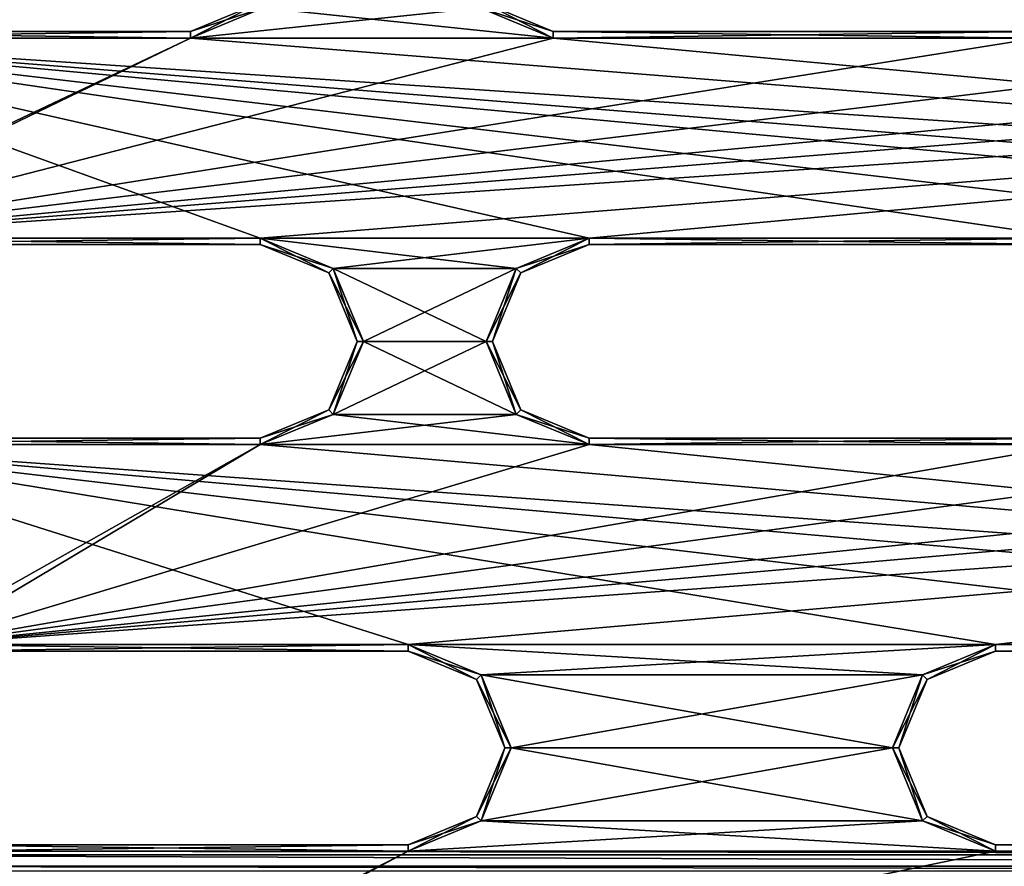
# Model space of a CAD drawing. Header units: inches. Extents: x -12.5 to 12.5, y -27.4 to 0.
# Tile 66 of 136: x -4.7 to -0.9, y -16.8 to -13.6. Entities that reach past the tile are written whole.
import ezdxf

# ---------------------------------------------------------------- set-up
doc = ezdxf.new("R2010")
doc.units = ezdxf.units.IN
doc.header["$LTSCALE"] = 52.148148
doc.header["$MEASUREMENT"] = 0
for name, color, linetype in [('1', 7, 'CONTINUOUS'), ('1164', 7, 'CONTINUOUS'), ('1564', 7, 'CONTINUOUS'), ('1565', 7, 'CONTINUOUS'), ('1568', 7, 'CONTINUOUS'), ('1569', 7, 'CONTINUOUS'), ('1573', 7, 'CONTINUOUS'), ('1574', 7, 'CONTINUOUS'), ('1576', 7, 'CONTINUOUS'), ('1579', 7, 'CONTINUOUS'), ('1580', 7, 'CONTINUOUS'), ('1583', 7, 'CONTINUOUS'), ('1586', 7, 'CONTINUOUS'), ('1587', 7, 'CONTINUOUS'), ('1612', 7, 'CONTINUOUS'), ('1613', 7, 'CONTINUOUS'), ('1614', 7, 'CONTINUOUS'), ('1616', 7, 'CONTINUOUS'), ('1617', 7, 'CONTINUOUS'), ('1618', 7, 'CONTINUOUS'), ('1620', 7, 'CONTINUOUS'), ('1621', 7, 'CONTINUOUS'), ('1622', 7, 'CONTINUOUS'), ('1624', 7, 'CONTINUOUS'), ('1626', 7, 'CONTINUOUS'), ('1627', 7, 'CONTINUOUS'), ('1628', 7, 'CONTINUOUS'), ('1630', 7, 'CONTINUOUS'), ('1631', 7, 'CONTINUOUS'), ('1632', 7, 'CONTINUOUS'), ('1634', 7, 'CONTINUOUS'), ('1635', 7, 'CONTINUOUS'), ('1660', 7, 'CONTINUOUS'), ('1661', 7, 'CONTINUOUS'), ('1662', 7, 'CONTINUOUS'), ('1664', 7, 'CONTINUOUS'), ('1665', 7, 'CONTINUOUS'), ('1666', 7, 'CONTINUOUS'), ('1668', 7, 'CONTINUOUS'), ('1669', 7, 'CONTINUOUS'), ('1670', 7, 'CONTINUOUS'), ('1672', 7, 'CONTINUOUS'), ('1674', 7, 'CONTINUOUS'), ('1675', 7, 'CONTINUOUS'), ('1676', 7, 'CONTINUOUS'), ('1678', 7, 'CONTINUOUS'), ('1679', 7, 'CONTINUOUS'), ('1680', 7, 'CONTINUOUS'), ('1682', 7, 'CONTINUOUS'), ('1683', 7, 'CONTINUOUS'), ('9', 7, 'CONTINUOUS')]:
    doc.layers.add(name, color=color, linetype=linetype)

msp = doc.modelspace()

# ---------------------------------------------------------------- linework, layer by layer
at = {"layer": '1', "linetype": 'Continuous'}
for points in [[(-3.7757, -13.5168), (-4.0585, -13.634), (-2.9353, -13.5168), (-3.7757, -13.5168)], [(-4.0585, -13.634), (-2.6525, -13.634), (-2.9353, -13.5168), (-4.0585, -13.634)], [(-4.0585, -13.634), (-5.9335, -13.634), (-5.9453, -14.5262), (-4.0585, -13.634)], [(-5.6625, -14.409), (-4.0585, -13.634), (-5.9453, -14.5262), (-5.6625, -14.409)], [(-2.6525, -13.634), (-4.0585, -13.634), (-5.6625, -14.409), (-2.6525, -13.634)], [(-0.7775, -13.634), (-2.6525, -13.634), (-5.6625, -14.409), (-0.7775, -13.634)], [(0.7775, -13.634), (-0.7775, -13.634), (-5.6625, -14.409), (0.7775, -13.634)], [(2.6525, -13.634), (0.7775, -13.634), (-5.6625, -14.409), (2.6525, -13.634)], [(4.0585, -13.634), (2.6525, -13.634), (-5.6625, -14.409), (4.0585, -13.634)], [(5.9335, -13.634), (4.0585, -13.634), (-5.6625, -14.409), (5.9335, -13.634)], [(-3.7875, -14.409), (5.9335, -13.634), (-5.6625, -14.409), (-3.7875, -14.409)], [(5.9335, -13.634), (-3.7875, -14.409), (-2.5125, -14.409), (5.9335, -13.634)], [(-0.6375, -14.409), (5.9335, -13.634), (-2.5125, -14.409), (-0.6375, -14.409)], [(-3.7875, -14.409), (-3.5047, -14.5262), (-2.5125, -14.409), (-3.7875, -14.409)], [(-2.5125, -14.409), (-3.5047, -14.5262), (-2.7953, -14.5262), (-2.5125, -14.409)], [(-3.5047, -14.5262), (-3.3875, -14.809), (-2.7953, -14.5262), (-3.5047, -14.5262)], [(-2.7953, -14.5262), (-3.3875, -14.809), (-2.9125, -14.809), (-2.7953, -14.5262)], [(-3.3875, -14.809), (-3.5047, -15.0918), (-2.9125, -14.809), (-3.3875, -14.809)], [(-2.9125, -14.809), (-3.5047, -15.0918), (-2.7953, -15.0918), (-2.9125, -14.809)], [(-3.5047, -15.0918), (-3.7875, -15.209), (-2.7953, -15.0918), (-3.5047, -15.0918)], [(-3.7875, -15.209), (-2.5125, -15.209), (-2.7953, -15.0918), (-3.7875, -15.209)], [(-3.7875, -15.209), (-5.6625, -15.209), (-5.3723, -16.1012), (-3.7875, -15.209)], [(-5.0895, -15.984), (-3.7875, -15.209), (-5.3723, -16.1012), (-5.0895, -15.984)], [(-2.5125, -15.209), (-3.7875, -15.209), (-5.0895, -15.984), (-2.5125, -15.209)], [(-0.6375, -15.209), (-2.5125, -15.209), (-5.0895, -15.984), (-0.6375, -15.209)], [(0.6375, -15.209), (-0.6375, -15.209), (-5.0895, -15.984), (0.6375, -15.209)], [(2.5125, -15.209), (0.6375, -15.209), (-5.0895, -15.984), (2.5125, -15.209)], [(3.7875, -15.209), (2.5125, -15.209), (-5.0895, -15.984), (3.7875, -15.209)], [(5.6625, -15.209), (3.7875, -15.209), (-5.0895, -15.984), (5.6625, -15.209)], [(-3.2145, -15.984), (5.6625, -15.209), (-5.0895, -15.984), (-3.2145, -15.984)], [(5.6625, -15.209), (-3.2145, -15.984), (-0.9375, -15.984), (5.6625, -15.209)], [(0.9375, -15.984), (5.6625, -15.209), (-0.9375, -15.984), (0.9375, -15.984)], [(-3.2145, -15.984), (-2.9317, -16.1012), (-0.9375, -15.984), (-3.2145, -15.984)], [(-0.9375, -15.984), (-2.9317, -16.1012), (-1.2203, -16.1012), (-0.9375, -15.984)], [(-2.9317, -16.1012), (-2.8145, -16.384), (-1.2203, -16.1012), (-2.9317, -16.1012)], [(-1.2203, -16.1012), (-2.8145, -16.384), (-1.3375, -16.384), (-1.2203, -16.1012)], [(-2.8145, -16.384), (-2.9317, -16.6668), (-1.3375, -16.384), (-2.8145, -16.384)], [(-1.3375, -16.384), (-2.9317, -16.6668), (-1.2203, -16.6668), (-1.3375, -16.384)], [(-2.9317, -16.6668), (-3.2145, -16.784), (-1.2203, -16.6668), (-2.9317, -16.6668)], [(-3.2145, -16.784), (-0.9375, -16.784), (-1.2203, -16.6668), (-3.2145, -16.784)], [(-3.2145, -16.784), (-5.0895, -16.784), (-4.9503, -17.6762), (-3.2145, -16.784)], [(-4.6675, -17.559), (-3.2145, -16.784), (-4.9503, -17.6762), (-4.6675, -17.559)], [(-0.9375, -16.784), (-3.2145, -16.784), (-4.6675, -17.559), (-0.9375, -16.784)], [(0.9375, -16.784), (-0.9375, -16.784), (-4.6675, -17.559), (0.9375, -16.784)], [(3.2145, -16.784), (0.9375, -16.784), (-4.6675, -17.559), (3.2145, -16.784)], [(5.0895, -16.784), (3.2145, -16.784), (-4.6675, -17.559), (5.0895, -16.784)], [(-2.7925, -17.559), (5.0895, -16.784), (-4.6675, -17.559), (-2.7925, -17.559)], [(5.0895, -16.784), (-2.7925, -17.559), (-0.9375, -17.559), (5.0895, -16.784)], [(0.9375, -17.559), (5.0895, -16.784), (-0.9375, -17.559), (0.9375, -17.559)]]:
    msp.add_3dface(points, dxfattribs=at)
at = {"layer": '1164', "linetype": 'Continuous'}
for points in [[(-6.3257, -16.798, -0.375), (6.3257, -16.798, -0.375), (6.3257, -16.8425, -0.3935), (-6.3257, -16.798, -0.375)], [(-6.3257, -16.8425, -0.3935), (-6.3257, -16.798, -0.375), (6.3257, -16.8425, -0.3935), (-6.3257, -16.8425, -0.3935)], [(6.3257, -16.861, -0.438), (-6.3257, -16.861, -0.438), (-6.3257, -16.8425, -0.3935), (6.3257, -16.861, -0.438)], [(6.3257, -16.861, -0.438), (-6.3257, -16.8425, -0.3935), (6.3257, -16.8425, -0.3935), (6.3257, -16.861, -0.438)]]:
    msp.add_3dface(points, dxfattribs=at)
at = {"layer": '1564', "linetype": 'Continuous'}
for points in [[(-5.9335, -13.609, -0.025), (-4.0585, -13.609, -0.025), (-5.9335, -13.609, -0.35), (-5.9335, -13.609, -0.025)], [(-5.9335, -13.609, -0.35), (-4.0585, -13.609, -0.025), (-4.0585, -13.609, -0.35), (-5.9335, -13.609, -0.35)]]:
    msp.add_3dface(points, dxfattribs=at)
at = {"layer": '1565', "linetype": 'Continuous'}
for points in [[(-4.0585, -13.609, -0.35), (-4.0585, -13.609, -0.025), (-3.7933, -13.4992, -0.025), (-4.0585, -13.609, -0.35)], [(-4.0585, -13.609, -0.35), (-3.7933, -13.4992, -0.025), (-3.7933, -13.4992, -0.35), (-4.0585, -13.609, -0.35)]]:
    msp.add_3dface(points, dxfattribs=at)
at = {"layer": '1568', "linetype": 'Continuous'}
for points in [[(-5.9335, -13.634), (-4.0585, -13.634), (-5.9335, -13.609, -0.025), (-5.9335, -13.634)], [(-4.0585, -13.634), (-4.0585, -13.609, -0.025), (-5.9335, -13.609, -0.025), (-4.0585, -13.634)]]:
    msp.add_3dface(points, dxfattribs=at)
at = {"layer": '1569', "linetype": 'Continuous'}
for points in [[(-4.0585, -13.609, -0.025), (-3.7757, -13.5168), (-3.7933, -13.4992, -0.025), (-4.0585, -13.609, -0.025)], [(-4.0585, -13.634), (-3.7757, -13.5168), (-4.0585, -13.609, -0.025), (-4.0585, -13.634)]]:
    msp.add_3dface(points, dxfattribs=at)
at = {"layer": '1573', "linetype": 'Continuous'}
for points in [[(-3.7757, -13.5168, -0.375), (-4.0585, -13.634, -0.375), (-3.7933, -13.4992, -0.35), (-3.7757, -13.5168, -0.375)], [(-4.0585, -13.634, -0.375), (-4.0585, -13.609, -0.35), (-3.7933, -13.4992, -0.35), (-4.0585, -13.634, -0.375)]]:
    msp.add_3dface(points, dxfattribs=at)
at = {"layer": '1574', "linetype": 'Continuous'}
for points in [[(-4.0585, -13.634, -0.375), (-5.9335, -13.634, -0.375), (-4.0585, -13.609, -0.35), (-4.0585, -13.634, -0.375)], [(-5.9335, -13.634, -0.375), (-5.9335, -13.609, -0.35), (-4.0585, -13.609, -0.35), (-5.9335, -13.634, -0.375)]]:
    msp.add_3dface(points, dxfattribs=at)
at = {"layer": '1576', "linetype": 'Continuous'}
for points in [[(-2.6525, -13.609, -0.025), (-0.7775, -13.609, -0.025), (-2.6525, -13.609, -0.35), (-2.6525, -13.609, -0.025)], [(-2.6525, -13.609, -0.35), (-0.7775, -13.609, -0.025), (-0.7775, -13.609, -0.35), (-2.6525, -13.609, -0.35)]]:
    msp.add_3dface(points, dxfattribs=at)
at = {"layer": '1579', "linetype": 'Continuous'}
for points in [[(-2.6525, -13.609, -0.025), (-2.6525, -13.609, -0.35), (-2.9177, -13.4992, -0.35), (-2.6525, -13.609, -0.025)], [(-2.9177, -13.4992, -0.025), (-2.6525, -13.609, -0.025), (-2.9177, -13.4992, -0.35), (-2.9177, -13.4992, -0.025)]]:
    msp.add_3dface(points, dxfattribs=at)
at = {"layer": '1580', "linetype": 'Continuous'}
for points in [[(-2.6525, -13.634), (-0.7775, -13.634), (-2.6525, -13.609, -0.025), (-2.6525, -13.634)], [(-0.7775, -13.634), (-0.7775, -13.609, -0.025), (-2.6525, -13.609, -0.025), (-0.7775, -13.634)]]:
    msp.add_3dface(points, dxfattribs=at)
at = {"layer": '1583', "linetype": 'Continuous'}
for points in [[(-2.9353, -13.5168), (-2.6525, -13.634), (-2.9177, -13.4992, -0.025), (-2.9353, -13.5168)], [(-2.6525, -13.634), (-2.6525, -13.609, -0.025), (-2.9177, -13.4992, -0.025), (-2.6525, -13.634)]]:
    msp.add_3dface(points, dxfattribs=at)
at = {"layer": '1586', "linetype": 'Continuous'}
for points in [[(-0.7775, -13.634, -0.375), (-2.6525, -13.634, -0.375), (-0.7775, -13.609, -0.35), (-0.7775, -13.634, -0.375)], [(-2.6525, -13.634, -0.375), (-2.6525, -13.609, -0.35), (-0.7775, -13.609, -0.35), (-2.6525, -13.634, -0.375)]]:
    msp.add_3dface(points, dxfattribs=at)
at = {"layer": '1587', "linetype": 'Continuous'}
for points in [[(-2.6525, -13.609, -0.35), (-2.9353, -13.5168, -0.375), (-2.9177, -13.4992, -0.35), (-2.6525, -13.609, -0.35)], [(-2.6525, -13.634, -0.375), (-2.9353, -13.5168, -0.375), (-2.6525, -13.609, -0.35), (-2.6525, -13.634, -0.375)]]:
    msp.add_3dface(points, dxfattribs=at)
at = {"layer": '1612', "linetype": 'Continuous'}
for points in [[(-5.6625, -15.184, -0.025), (-3.7875, -15.184, -0.025), (-5.6625, -15.184, -0.35), (-5.6625, -15.184, -0.025)], [(-5.6625, -15.184, -0.35), (-3.7875, -15.184, -0.025), (-3.7875, -15.184, -0.35), (-5.6625, -15.184, -0.35)]]:
    msp.add_3dface(points, dxfattribs=at)
at = {"layer": '1613', "linetype": 'Continuous'}
for points in [[(-3.5223, -14.5438, -0.025), (-3.7875, -14.434, -0.025), (-3.5223, -14.5438, -0.35), (-3.5223, -14.5438, -0.025)], [(-3.5223, -14.5438, -0.35), (-3.7875, -14.434, -0.025), (-3.7875, -14.434, -0.35), (-3.5223, -14.5438, -0.35)], [(-3.4125, -14.809, -0.025), (-3.5223, -14.5438, -0.025), (-3.4125, -14.809, -0.35), (-3.4125, -14.809, -0.025)], [(-3.4125, -14.809, -0.35), (-3.5223, -14.5438, -0.025), (-3.5223, -14.5438, -0.35), (-3.4125, -14.809, -0.35)], [(-3.5223, -15.0742, -0.025), (-3.4125, -14.809, -0.025), (-3.5223, -15.0742, -0.35), (-3.5223, -15.0742, -0.025)], [(-3.5223, -15.0742, -0.35), (-3.4125, -14.809, -0.025), (-3.4125, -14.809, -0.35), (-3.5223, -15.0742, -0.35)], [(-3.7875, -15.184, -0.35), (-3.7875, -15.184, -0.025), (-3.5223, -15.0742, -0.025), (-3.7875, -15.184, -0.35)], [(-3.7875, -15.184, -0.35), (-3.5223, -15.0742, -0.025), (-3.5223, -15.0742, -0.35), (-3.7875, -15.184, -0.35)]]:
    msp.add_3dface(points, dxfattribs=at)
at = {"layer": '1614', "linetype": 'Continuous'}
for points in [[(-3.7875, -14.434, -0.35), (-3.7875, -14.434, -0.025), (-5.6625, -14.434, -0.025), (-3.7875, -14.434, -0.35)], [(-3.7875, -14.434, -0.35), (-5.6625, -14.434, -0.025), (-5.6625, -14.434, -0.35), (-3.7875, -14.434, -0.35)]]:
    msp.add_3dface(points, dxfattribs=at)
at = {"layer": '1616', "linetype": 'Continuous'}
for points in [[(-5.6625, -15.209), (-3.7875, -15.209), (-5.6625, -15.184, -0.025), (-5.6625, -15.209)], [(-3.7875, -15.209), (-3.7875, -15.184, -0.025), (-5.6625, -15.184, -0.025), (-3.7875, -15.209)]]:
    msp.add_3dface(points, dxfattribs=at)
at = {"layer": '1617', "linetype": 'Continuous'}
for points in [[(-3.5047, -14.5262), (-3.7875, -14.409), (-3.5223, -14.5438, -0.025), (-3.5047, -14.5262)], [(-3.7875, -14.409), (-3.7875, -14.434, -0.025), (-3.5223, -14.5438, -0.025), (-3.7875, -14.409)], [(-3.5047, -14.5262), (-3.5223, -14.5438, -0.025), (-3.4125, -14.809, -0.025), (-3.5047, -14.5262)], [(-3.3875, -14.809), (-3.5047, -14.5262), (-3.4125, -14.809, -0.025), (-3.3875, -14.809)], [(-3.5047, -15.0918), (-3.3875, -14.809), (-3.5223, -15.0742, -0.025), (-3.5047, -15.0918)], [(-3.3875, -14.809), (-3.4125, -14.809, -0.025), (-3.5223, -15.0742, -0.025), (-3.3875, -14.809)], [(-3.7875, -15.184, -0.025), (-3.5047, -15.0918), (-3.5223, -15.0742, -0.025), (-3.7875, -15.184, -0.025)], [(-3.7875, -15.209), (-3.5047, -15.0918), (-3.7875, -15.184, -0.025), (-3.7875, -15.209)]]:
    msp.add_3dface(points, dxfattribs=at)
at = {"layer": '1618', "linetype": 'Continuous'}
for points in [[(-3.7875, -14.409), (-5.6625, -14.409), (-3.7875, -14.434, -0.025), (-3.7875, -14.409)], [(-3.7875, -14.434, -0.025), (-5.6625, -14.409), (-5.6625, -14.434, -0.025), (-3.7875, -14.434, -0.025)]]:
    msp.add_3dface(points, dxfattribs=at)
at = {"layer": '1620', "linetype": 'Continuous'}
for points in [[(-5.6625, -14.409, -0.375), (-3.7875, -14.409, -0.375), (-5.6625, -14.434, -0.35), (-5.6625, -14.409, -0.375)], [(-3.7875, -14.409, -0.375), (-3.7875, -14.434, -0.35), (-5.6625, -14.434, -0.35), (-3.7875, -14.409, -0.375)]]:
    msp.add_3dface(points, dxfattribs=at)
at = {"layer": '1621', "linetype": 'Continuous'}
for points in [[(-3.7875, -14.409, -0.375), (-3.5047, -14.5262, -0.375), (-3.7875, -14.434, -0.35), (-3.7875, -14.409, -0.375)], [(-3.5047, -14.5262, -0.375), (-3.5223, -14.5438, -0.35), (-3.7875, -14.434, -0.35), (-3.5047, -14.5262, -0.375)], [(-3.5047, -14.5262, -0.375), (-3.3875, -14.809, -0.375), (-3.5223, -14.5438, -0.35), (-3.5047, -14.5262, -0.375)], [(-3.3875, -14.809, -0.375), (-3.4125, -14.809, -0.35), (-3.5223, -14.5438, -0.35), (-3.3875, -14.809, -0.375)], [(-3.5047, -15.0918, -0.375), (-3.5223, -15.0742, -0.35), (-3.4125, -14.809, -0.35), (-3.5047, -15.0918, -0.375)], [(-3.3875, -14.809, -0.375), (-3.5047, -15.0918, -0.375), (-3.4125, -14.809, -0.35), (-3.3875, -14.809, -0.375)], [(-3.5047, -15.0918, -0.375), (-3.7875, -15.209, -0.375), (-3.5223, -15.0742, -0.35), (-3.5047, -15.0918, -0.375)], [(-3.7875, -15.209, -0.375), (-3.7875, -15.184, -0.35), (-3.5223, -15.0742, -0.35), (-3.7875, -15.209, -0.375)]]:
    msp.add_3dface(points, dxfattribs=at)
at = {"layer": '1622', "linetype": 'Continuous'}
for points in [[(-3.7875, -15.209, -0.375), (-5.6625, -15.209, -0.375), (-3.7875, -15.184, -0.35), (-3.7875, -15.209, -0.375)], [(-5.6625, -15.209, -0.375), (-5.6625, -15.184, -0.35), (-3.7875, -15.184, -0.35), (-5.6625, -15.209, -0.375)]]:
    msp.add_3dface(points, dxfattribs=at)
at = {"layer": '1624', "linetype": 'Continuous'}
for points in [[(-2.5125, -15.184, -0.025), (-0.6375, -15.184, -0.025), (-2.5125, -15.184, -0.35), (-2.5125, -15.184, -0.025)], [(-2.5125, -15.184, -0.35), (-0.6375, -15.184, -0.025), (-0.6375, -15.184, -0.35), (-2.5125, -15.184, -0.35)]]:
    msp.add_3dface(points, dxfattribs=at)
at = {"layer": '1626', "linetype": 'Continuous'}
for points in [[(-0.6375, -14.434, -0.35), (-0.6375, -14.434, -0.025), (-2.5125, -14.434, -0.025), (-0.6375, -14.434, -0.35)], [(-0.6375, -14.434, -0.35), (-2.5125, -14.434, -0.025), (-2.5125, -14.434, -0.35), (-0.6375, -14.434, -0.35)]]:
    msp.add_3dface(points, dxfattribs=at)
at = {"layer": '1627', "linetype": 'Continuous'}
for points in [[(-2.5125, -14.434, -0.35), (-2.5125, -14.434, -0.025), (-2.7777, -14.5438, -0.025), (-2.5125, -14.434, -0.35)], [(-2.5125, -14.434, -0.35), (-2.7777, -14.5438, -0.025), (-2.7777, -14.5438, -0.35), (-2.5125, -14.434, -0.35)], [(-2.7777, -14.5438, -0.025), (-2.8875, -14.809, -0.025), (-2.7777, -14.5438, -0.35), (-2.7777, -14.5438, -0.025)], [(-2.7777, -14.5438, -0.35), (-2.8875, -14.809, -0.025), (-2.8875, -14.809, -0.35), (-2.7777, -14.5438, -0.35)], [(-2.8875, -14.809, -0.025), (-2.7777, -15.0742, -0.025), (-2.8875, -14.809, -0.35), (-2.8875, -14.809, -0.025)], [(-2.8875, -14.809, -0.35), (-2.7777, -15.0742, -0.025), (-2.7777, -15.0742, -0.35), (-2.8875, -14.809, -0.35)], [(-2.5125, -15.184, -0.025), (-2.5125, -15.184, -0.35), (-2.7777, -15.0742, -0.35), (-2.5125, -15.184, -0.025)], [(-2.7777, -15.0742, -0.025), (-2.5125, -15.184, -0.025), (-2.7777, -15.0742, -0.35), (-2.7777, -15.0742, -0.025)]]:
    msp.add_3dface(points, dxfattribs=at)
at = {"layer": '1628', "linetype": 'Continuous'}
for points in [[(-2.5125, -15.209), (-0.6375, -15.209), (-2.5125, -15.184, -0.025), (-2.5125, -15.209)], [(-0.6375, -15.209), (-0.6375, -15.184, -0.025), (-2.5125, -15.184, -0.025), (-0.6375, -15.209)]]:
    msp.add_3dface(points, dxfattribs=at)
at = {"layer": '1630', "linetype": 'Continuous'}
for points in [[(-0.6375, -14.409), (-2.5125, -14.409), (-0.6375, -14.434, -0.025), (-0.6375, -14.409)], [(-0.6375, -14.434, -0.025), (-2.5125, -14.409), (-2.5125, -14.434, -0.025), (-0.6375, -14.434, -0.025)]]:
    msp.add_3dface(points, dxfattribs=at)
at = {"layer": '1631', "linetype": 'Continuous'}
for points in [[(-2.5125, -14.409), (-2.7953, -14.5262), (-2.5125, -14.434, -0.025), (-2.5125, -14.409)], [(-2.5125, -14.434, -0.025), (-2.7953, -14.5262), (-2.7777, -14.5438, -0.025), (-2.5125, -14.434, -0.025)], [(-2.7953, -14.5262), (-2.9125, -14.809), (-2.7777, -14.5438, -0.025), (-2.7953, -14.5262)], [(-2.9125, -14.809), (-2.8875, -14.809, -0.025), (-2.7777, -14.5438, -0.025), (-2.9125, -14.809)], [(-2.9125, -14.809), (-2.7953, -15.0918), (-2.8875, -14.809, -0.025), (-2.9125, -14.809)], [(-2.7953, -15.0918), (-2.7777, -15.0742, -0.025), (-2.8875, -14.809, -0.025), (-2.7953, -15.0918)], [(-2.7953, -15.0918), (-2.5125, -15.209), (-2.7777, -15.0742, -0.025), (-2.7953, -15.0918)], [(-2.5125, -15.209), (-2.5125, -15.184, -0.025), (-2.7777, -15.0742, -0.025), (-2.5125, -15.209)]]:
    msp.add_3dface(points, dxfattribs=at)
at = {"layer": '1632', "linetype": 'Continuous'}
for points in [[(-2.5125, -14.409, -0.375), (-0.6375, -14.409, -0.375), (-2.5125, -14.434, -0.35), (-2.5125, -14.409, -0.375)], [(-0.6375, -14.409, -0.375), (-0.6375, -14.434, -0.35), (-2.5125, -14.434, -0.35), (-0.6375, -14.409, -0.375)]]:
    msp.add_3dface(points, dxfattribs=at)
at = {"layer": '1634', "linetype": 'Continuous'}
for points in [[(-0.6375, -15.209, -0.375), (-2.5125, -15.209, -0.375), (-0.6375, -15.184, -0.35), (-0.6375, -15.209, -0.375)], [(-2.5125, -15.209, -0.375), (-2.5125, -15.184, -0.35), (-0.6375, -15.184, -0.35), (-2.5125, -15.209, -0.375)]]:
    msp.add_3dface(points, dxfattribs=at)
at = {"layer": '1635', "linetype": 'Continuous'}
for points in [[(-2.7953, -14.5262, -0.375), (-2.5125, -14.409, -0.375), (-2.7777, -14.5438, -0.35), (-2.7953, -14.5262, -0.375)], [(-2.5125, -14.409, -0.375), (-2.5125, -14.434, -0.35), (-2.7777, -14.5438, -0.35), (-2.5125, -14.409, -0.375)], [(-2.9125, -14.809, -0.375), (-2.7953, -14.5262, -0.375), (-2.8875, -14.809, -0.35), (-2.9125, -14.809, -0.375)], [(-2.7953, -14.5262, -0.375), (-2.7777, -14.5438, -0.35), (-2.8875, -14.809, -0.35), (-2.7953, -14.5262, -0.375)], [(-2.7953, -15.0918, -0.375), (-2.9125, -14.809, -0.375), (-2.7777, -15.0742, -0.35), (-2.7953, -15.0918, -0.375)], [(-2.9125, -14.809, -0.375), (-2.8875, -14.809, -0.35), (-2.7777, -15.0742, -0.35), (-2.9125, -14.809, -0.375)], [(-2.5125, -15.184, -0.35), (-2.7953, -15.0918, -0.375), (-2.7777, -15.0742, -0.35), (-2.5125, -15.184, -0.35)], [(-2.5125, -15.209, -0.375), (-2.7953, -15.0918, -0.375), (-2.5125, -15.184, -0.35), (-2.5125, -15.209, -0.375)]]:
    msp.add_3dface(points, dxfattribs=at)
at = {"layer": '1660', "linetype": 'Continuous'}
for points in [[(-5.0895, -16.759, -0.025), (-3.2145, -16.759, -0.025), (-5.0895, -16.759, -0.35), (-5.0895, -16.759, -0.025)], [(-5.0895, -16.759, -0.35), (-3.2145, -16.759, -0.025), (-3.2145, -16.759, -0.35), (-5.0895, -16.759, -0.35)]]:
    msp.add_3dface(points, dxfattribs=at)
at = {"layer": '1661', "linetype": 'Continuous'}
for points in [[(-2.9493, -16.1188, -0.025), (-3.2145, -16.009, -0.025), (-2.9493, -16.1188, -0.35), (-2.9493, -16.1188, -0.025)], [(-2.9493, -16.1188, -0.35), (-3.2145, -16.009, -0.025), (-3.2145, -16.009, -0.35), (-2.9493, -16.1188, -0.35)], [(-2.8395, -16.384, -0.025), (-2.9493, -16.1188, -0.025), (-2.8395, -16.384, -0.35), (-2.8395, -16.384, -0.025)], [(-2.8395, -16.384, -0.35), (-2.9493, -16.1188, -0.025), (-2.9493, -16.1188, -0.35), (-2.8395, -16.384, -0.35)], [(-2.9493, -16.6492, -0.025), (-2.8395, -16.384, -0.025), (-2.9493, -16.6492, -0.35), (-2.9493, -16.6492, -0.025)], [(-2.9493, -16.6492, -0.35), (-2.8395, -16.384, -0.025), (-2.8395, -16.384, -0.35), (-2.9493, -16.6492, -0.35)], [(-3.2145, -16.759, -0.35), (-3.2145, -16.759, -0.025), (-2.9493, -16.6492, -0.025), (-3.2145, -16.759, -0.35)], [(-3.2145, -16.759, -0.35), (-2.9493, -16.6492, -0.025), (-2.9493, -16.6492, -0.35), (-3.2145, -16.759, -0.35)]]:
    msp.add_3dface(points, dxfattribs=at)
at = {"layer": '1662', "linetype": 'Continuous'}
for points in [[(-3.2145, -16.009, -0.35), (-3.2145, -16.009, -0.025), (-5.0895, -16.009, -0.025), (-3.2145, -16.009, -0.35)], [(-3.2145, -16.009, -0.35), (-5.0895, -16.009, -0.025), (-5.0895, -16.009, -0.35), (-3.2145, -16.009, -0.35)]]:
    msp.add_3dface(points, dxfattribs=at)
at = {"layer": '1664', "linetype": 'Continuous'}
for points in [[(-5.0895, -16.784), (-3.2145, -16.784), (-5.0895, -16.759, -0.025), (-5.0895, -16.784)], [(-3.2145, -16.784), (-3.2145, -16.759, -0.025), (-5.0895, -16.759, -0.025), (-3.2145, -16.784)]]:
    msp.add_3dface(points, dxfattribs=at)
at = {"layer": '1665', "linetype": 'Continuous'}
for points in [[(-2.9317, -16.1012), (-3.2145, -15.984), (-2.9493, -16.1188, -0.025), (-2.9317, -16.1012)], [(-3.2145, -15.984), (-3.2145, -16.009, -0.025), (-2.9493, -16.1188, -0.025), (-3.2145, -15.984)], [(-2.9317, -16.1012), (-2.9493, -16.1188, -0.025), (-2.8395, -16.384, -0.025), (-2.9317, -16.1012)], [(-2.8145, -16.384), (-2.9317, -16.1012), (-2.8395, -16.384, -0.025), (-2.8145, -16.384)], [(-2.9317, -16.6668), (-2.8145, -16.384), (-2.9493, -16.6492, -0.025), (-2.9317, -16.6668)], [(-2.8145, -16.384), (-2.8395, -16.384, -0.025), (-2.9493, -16.6492, -0.025), (-2.8145, -16.384)], [(-3.2145, -16.759, -0.025), (-2.9317, -16.6668), (-2.9493, -16.6492, -0.025), (-3.2145, -16.759, -0.025)], [(-3.2145, -16.784), (-2.9317, -16.6668), (-3.2145, -16.759, -0.025), (-3.2145, -16.784)]]:
    msp.add_3dface(points, dxfattribs=at)
at = {"layer": '1666', "linetype": 'Continuous'}
for points in [[(-3.2145, -15.984), (-5.0895, -15.984), (-3.2145, -16.009, -0.025), (-3.2145, -15.984)], [(-3.2145, -16.009, -0.025), (-5.0895, -15.984), (-5.0895, -16.009, -0.025), (-3.2145, -16.009, -0.025)]]:
    msp.add_3dface(points, dxfattribs=at)
at = {"layer": '1668', "linetype": 'Continuous'}
for points in [[(-5.0895, -15.984, -0.375), (-3.2145, -15.984, -0.375), (-5.0895, -16.009, -0.35), (-5.0895, -15.984, -0.375)], [(-3.2145, -15.984, -0.375), (-3.2145, -16.009, -0.35), (-5.0895, -16.009, -0.35), (-3.2145, -15.984, -0.375)]]:
    msp.add_3dface(points, dxfattribs=at)
at = {"layer": '1669', "linetype": 'Continuous'}
for points in [[(-3.2145, -15.984, -0.375), (-2.9317, -16.1012, -0.375), (-3.2145, -16.009, -0.35), (-3.2145, -15.984, -0.375)], [(-2.9317, -16.1012, -0.375), (-2.9493, -16.1188, -0.35), (-3.2145, -16.009, -0.35), (-2.9317, -16.1012, -0.375)], [(-2.9317, -16.1012, -0.375), (-2.8145, -16.384, -0.375), (-2.9493, -16.1188, -0.35), (-2.9317, -16.1012, -0.375)], [(-2.8145, -16.384, -0.375), (-2.8395, -16.384, -0.35), (-2.9493, -16.1188, -0.35), (-2.8145, -16.384, -0.375)], [(-2.9317, -16.6668, -0.375), (-2.9493, -16.6492, -0.35), (-2.8395, -16.384, -0.35), (-2.9317, -16.6668, -0.375)], [(-2.8145, -16.384, -0.375), (-2.9317, -16.6668, -0.375), (-2.8395, -16.384, -0.35), (-2.8145, -16.384, -0.375)], [(-2.9317, -16.6668, -0.375), (-3.2145, -16.784, -0.375), (-2.9493, -16.6492, -0.35), (-2.9317, -16.6668, -0.375)], [(-3.2145, -16.784, -0.375), (-3.2145, -16.759, -0.35), (-2.9493, -16.6492, -0.35), (-3.2145, -16.784, -0.375)]]:
    msp.add_3dface(points, dxfattribs=at)
at = {"layer": '1670', "linetype": 'Continuous'}
for points in [[(-3.2145, -16.784, -0.375), (-5.0895, -16.784, -0.375), (-3.2145, -16.759, -0.35), (-3.2145, -16.784, -0.375)], [(-5.0895, -16.784, -0.375), (-5.0895, -16.759, -0.35), (-3.2145, -16.759, -0.35), (-5.0895, -16.784, -0.375)]]:
    msp.add_3dface(points, dxfattribs=at)
at = {"layer": '1672', "linetype": 'Continuous'}
for points in [[(-0.9375, -16.759, -0.025), (0.9375, -16.759, -0.025), (-0.9375, -16.759, -0.35), (-0.9375, -16.759, -0.025)], [(-0.9375, -16.759, -0.35), (0.9375, -16.759, -0.025), (0.9375, -16.759, -0.35), (-0.9375, -16.759, -0.35)]]:
    msp.add_3dface(points, dxfattribs=at)
at = {"layer": '1674', "linetype": 'Continuous'}
for points in [[(0.9375, -16.009, -0.35), (0.9375, -16.009, -0.025), (-0.9375, -16.009, -0.025), (0.9375, -16.009, -0.35)], [(0.9375, -16.009, -0.35), (-0.9375, -16.009, -0.025), (-0.9375, -16.009, -0.35), (0.9375, -16.009, -0.35)]]:
    msp.add_3dface(points, dxfattribs=at)
at = {"layer": '1675', "linetype": 'Continuous'}
for points in [[(-0.9375, -16.009, -0.35), (-0.9375, -16.009, -0.025), (-1.2027, -16.1188, -0.025), (-0.9375, -16.009, -0.35)], [(-0.9375, -16.009, -0.35), (-1.2027, -16.1188, -0.025), (-1.2027, -16.1188, -0.35), (-0.9375, -16.009, -0.35)], [(-1.2027, -16.1188, -0.025), (-1.3125, -16.384, -0.025), (-1.2027, -16.1188, -0.35), (-1.2027, -16.1188, -0.025)], [(-1.2027, -16.1188, -0.35), (-1.3125, -16.384, -0.025), (-1.3125, -16.384, -0.35), (-1.2027, -16.1188, -0.35)], [(-1.3125, -16.384, -0.025), (-1.2027, -16.6492, -0.025), (-1.3125, -16.384, -0.35), (-1.3125, -16.384, -0.025)], [(-1.3125, -16.384, -0.35), (-1.2027, -16.6492, -0.025), (-1.2027, -16.6492, -0.35), (-1.3125, -16.384, -0.35)], [(-0.9375, -16.759, -0.025), (-0.9375, -16.759, -0.35), (-1.2027, -16.6492, -0.35), (-0.9375, -16.759, -0.025)], [(-1.2027, -16.6492, -0.025), (-0.9375, -16.759, -0.025), (-1.2027, -16.6492, -0.35), (-1.2027, -16.6492, -0.025)]]:
    msp.add_3dface(points, dxfattribs=at)
at = {"layer": '1676', "linetype": 'Continuous'}
for points in [[(-0.9375, -16.784), (0.9375, -16.784), (-0.9375, -16.759, -0.025), (-0.9375, -16.784)], [(0.9375, -16.784), (0.9375, -16.759, -0.025), (-0.9375, -16.759, -0.025), (0.9375, -16.784)]]:
    msp.add_3dface(points, dxfattribs=at)
at = {"layer": '1678', "linetype": 'Continuous'}
for points in [[(0.9375, -15.984), (-0.9375, -15.984), (0.9375, -16.009, -0.025), (0.9375, -15.984)], [(0.9375, -16.009, -0.025), (-0.9375, -15.984), (-0.9375, -16.009, -0.025), (0.9375, -16.009, -0.025)]]:
    msp.add_3dface(points, dxfattribs=at)
at = {"layer": '1679', "linetype": 'Continuous'}
for points in [[(-0.9375, -15.984), (-1.2203, -16.1012), (-0.9375, -16.009, -0.025), (-0.9375, -15.984)], [(-0.9375, -16.009, -0.025), (-1.2203, -16.1012), (-1.2027, -16.1188, -0.025), (-0.9375, -16.009, -0.025)], [(-1.2203, -16.1012), (-1.3375, -16.384), (-1.2027, -16.1188, -0.025), (-1.2203, -16.1012)], [(-1.3375, -16.384), (-1.3125, -16.384, -0.025), (-1.2027, -16.1188, -0.025), (-1.3375, -16.384)], [(-1.3375, -16.384), (-1.2203, -16.6668), (-1.3125, -16.384, -0.025), (-1.3375, -16.384)], [(-1.2203, -16.6668), (-1.2027, -16.6492, -0.025), (-1.3125, -16.384, -0.025), (-1.2203, -16.6668)], [(-1.2203, -16.6668), (-0.9375, -16.784), (-1.2027, -16.6492, -0.025), (-1.2203, -16.6668)], [(-0.9375, -16.784), (-0.9375, -16.759, -0.025), (-1.2027, -16.6492, -0.025), (-0.9375, -16.784)]]:
    msp.add_3dface(points, dxfattribs=at)
at = {"layer": '1680', "linetype": 'Continuous'}
for points in [[(-0.9375, -15.984, -0.375), (0.9375, -15.984, -0.375), (-0.9375, -16.009, -0.35), (-0.9375, -15.984, -0.375)], [(0.9375, -15.984, -0.375), (0.9375, -16.009, -0.35), (-0.9375, -16.009, -0.35), (0.9375, -15.984, -0.375)]]:
    msp.add_3dface(points, dxfattribs=at)
at = {"layer": '1682', "linetype": 'Continuous'}
for points in [[(0.9375, -16.784, -0.375), (-0.9375, -16.784, -0.375), (0.9375, -16.759, -0.35), (0.9375, -16.784, -0.375)], [(-0.9375, -16.784, -0.375), (-0.9375, -16.759, -0.35), (0.9375, -16.759, -0.35), (-0.9375, -16.784, -0.375)]]:
    msp.add_3dface(points, dxfattribs=at)
at = {"layer": '1683', "linetype": 'Continuous'}
for points in [[(-1.2203, -16.1012, -0.375), (-0.9375, -15.984, -0.375), (-1.2027, -16.1188, -0.35), (-1.2203, -16.1012, -0.375)], [(-0.9375, -15.984, -0.375), (-0.9375, -16.009, -0.35), (-1.2027, -16.1188, -0.35), (-0.9375, -15.984, -0.375)], [(-1.3375, -16.384, -0.375), (-1.2203, -16.1012, -0.375), (-1.3125, -16.384, -0.35), (-1.3375, -16.384, -0.375)], [(-1.2203, -16.1012, -0.375), (-1.2027, -16.1188, -0.35), (-1.3125, -16.384, -0.35), (-1.2203, -16.1012, -0.375)], [(-1.2203, -16.6668, -0.375), (-1.3375, -16.384, -0.375), (-1.2027, -16.6492, -0.35), (-1.2203, -16.6668, -0.375)], [(-1.3375, -16.384, -0.375), (-1.3125, -16.384, -0.35), (-1.2027, -16.6492, -0.35), (-1.3375, -16.384, -0.375)], [(-0.9375, -16.759, -0.35), (-1.2203, -16.6668, -0.375), (-1.2027, -16.6492, -0.35), (-0.9375, -16.759, -0.35)], [(-0.9375, -16.784, -0.375), (-1.2203, -16.6668, -0.375), (-0.9375, -16.759, -0.35), (-0.9375, -16.784, -0.375)]]:
    msp.add_3dface(points, dxfattribs=at)
at = {"layer": '9', "linetype": 'Continuous'}
for points in [[(-4.0585, -13.634, -0.375), (-3.7757, -13.5168, -0.375), (-2.6525, -13.634, -0.375), (-4.0585, -13.634, -0.375)], [(-2.6525, -13.634, -0.375), (-3.7757, -13.5168, -0.375), (-2.9353, -13.5168, -0.375), (-2.6525, -13.634, -0.375)], [(-5.9335, -13.634, -0.375), (-4.0585, -13.634, -0.375), (5.6625, -14.409, -0.375), (-5.9335, -13.634, -0.375)], [(-5.6625, -14.409, -0.375), (-5.9335, -13.634, -0.375), (-3.7875, -14.409, -0.375), (-5.6625, -14.409, -0.375)], [(-3.7875, -14.409, -0.375), (-5.9335, -13.634, -0.375), (-2.5125, -14.409, -0.375), (-3.7875, -14.409, -0.375)], [(-2.5125, -14.409, -0.375), (-5.9335, -13.634, -0.375), (-0.6375, -14.409, -0.375), (-2.5125, -14.409, -0.375)], [(-0.6375, -14.409, -0.375), (-5.9335, -13.634, -0.375), (0.6375, -14.409, -0.375), (-0.6375, -14.409, -0.375)], [(0.6375, -14.409, -0.375), (-5.9335, -13.634, -0.375), (2.5125, -14.409, -0.375), (0.6375, -14.409, -0.375)], [(2.5125, -14.409, -0.375), (-5.9335, -13.634, -0.375), (3.7875, -14.409, -0.375), (2.5125, -14.409, -0.375)], [(3.7875, -14.409, -0.375), (-5.9335, -13.634, -0.375), (5.6625, -14.409, -0.375), (3.7875, -14.409, -0.375)], [(-4.0585, -13.634, -0.375), (-2.6525, -13.634, -0.375), (5.6625, -14.409, -0.375), (-4.0585, -13.634, -0.375)], [(-2.6525, -13.634, -0.375), (-0.7775, -13.634, -0.375), (5.6625, -14.409, -0.375), (-2.6525, -13.634, -0.375)], [(-3.5047, -14.5262, -0.375), (-3.7875, -14.409, -0.375), (-2.7953, -14.5262, -0.375), (-3.5047, -14.5262, -0.375)], [(-3.7875, -14.409, -0.375), (-2.5125, -14.409, -0.375), (-2.7953, -14.5262, -0.375), (-3.7875, -14.409, -0.375)], [(-3.3875, -14.809, -0.375), (-3.5047, -14.5262, -0.375), (-2.9125, -14.809, -0.375), (-3.3875, -14.809, -0.375)], [(-2.9125, -14.809, -0.375), (-3.5047, -14.5262, -0.375), (-2.7953, -14.5262, -0.375), (-2.9125, -14.809, -0.375)], [(-3.5047, -15.0918, -0.375), (-3.3875, -14.809, -0.375), (-2.7953, -15.0918, -0.375), (-3.5047, -15.0918, -0.375)], [(-2.7953, -15.0918, -0.375), (-3.3875, -14.809, -0.375), (-2.9125, -14.809, -0.375), (-2.7953, -15.0918, -0.375)], [(-3.7875, -15.209, -0.375), (-3.5047, -15.0918, -0.375), (-2.5125, -15.209, -0.375), (-3.7875, -15.209, -0.375)], [(-2.5125, -15.209, -0.375), (-3.5047, -15.0918, -0.375), (-2.7953, -15.0918, -0.375), (-2.5125, -15.209, -0.375)], [(-5.6625, -15.209, -0.375), (-3.7875, -15.209, -0.375), (5.0895, -15.984, -0.375), (-5.6625, -15.209, -0.375)], [(-5.0895, -15.984, -0.375), (-5.6625, -15.209, -0.375), (-3.2145, -15.984, -0.375), (-5.0895, -15.984, -0.375)], [(-3.2145, -15.984, -0.375), (-5.6625, -15.209, -0.375), (-0.9375, -15.984, -0.375), (-3.2145, -15.984, -0.375)], [(-0.9375, -15.984, -0.375), (-5.6625, -15.209, -0.375), (0.9375, -15.984, -0.375), (-0.9375, -15.984, -0.375)], [(0.9375, -15.984, -0.375), (-5.6625, -15.209, -0.375), (3.2145, -15.984, -0.375), (0.9375, -15.984, -0.375)], [(3.2145, -15.984, -0.375), (-5.6625, -15.209, -0.375), (5.0895, -15.984, -0.375), (3.2145, -15.984, -0.375)], [(-3.7875, -15.209, -0.375), (-2.5125, -15.209, -0.375), (5.0895, -15.984, -0.375), (-3.7875, -15.209, -0.375)], [(-2.5125, -15.209, -0.375), (-0.6375, -15.209, -0.375), (5.0895, -15.984, -0.375), (-2.5125, -15.209, -0.375)], [(-2.9317, -16.1012, -0.375), (-3.2145, -15.984, -0.375), (-1.2203, -16.1012, -0.375), (-2.9317, -16.1012, -0.375)], [(-3.2145, -15.984, -0.375), (-0.9375, -15.984, -0.375), (-1.2203, -16.1012, -0.375), (-3.2145, -15.984, -0.375)], [(-2.8145, -16.384, -0.375), (-2.9317, -16.1012, -0.375), (-1.3375, -16.384, -0.375), (-2.8145, -16.384, -0.375)], [(-1.3375, -16.384, -0.375), (-2.9317, -16.1012, -0.375), (-1.2203, -16.1012, -0.375), (-1.3375, -16.384, -0.375)], [(-2.9317, -16.6668, -0.375), (-2.8145, -16.384, -0.375), (-1.2203, -16.6668, -0.375), (-2.9317, -16.6668, -0.375)], [(-1.2203, -16.6668, -0.375), (-2.8145, -16.384, -0.375), (-1.3375, -16.384, -0.375), (-1.2203, -16.6668, -0.375)], [(-3.2145, -16.784, -0.375), (-2.9317, -16.6668, -0.375), (-0.9375, -16.784, -0.375), (-3.2145, -16.784, -0.375)], [(-0.9375, -16.784, -0.375), (-2.9317, -16.6668, -0.375), (-1.2203, -16.6668, -0.375), (-0.9375, -16.784, -0.375)], [(6.3257, -16.798, -0.375), (-6.3257, -16.798, -0.375), (-5.0895, -16.784, -0.375), (6.3257, -16.798, -0.375)], [(-3.2145, -16.784, -0.375), (6.3257, -16.798, -0.375), (-5.0895, -16.784, -0.375), (-3.2145, -16.784, -0.375)], [(6.3257, -16.798, -0.375), (-3.2145, -16.784, -0.375), (-0.9375, -16.784, -0.375), (6.3257, -16.798, -0.375)], [(0.9375, -16.784, -0.375), (6.3257, -16.798, -0.375), (-0.9375, -16.784, -0.375), (0.9375, -16.784, -0.375)]]:
    msp.add_3dface(points, dxfattribs=at)

doc.saveas('drawing.dxf')
